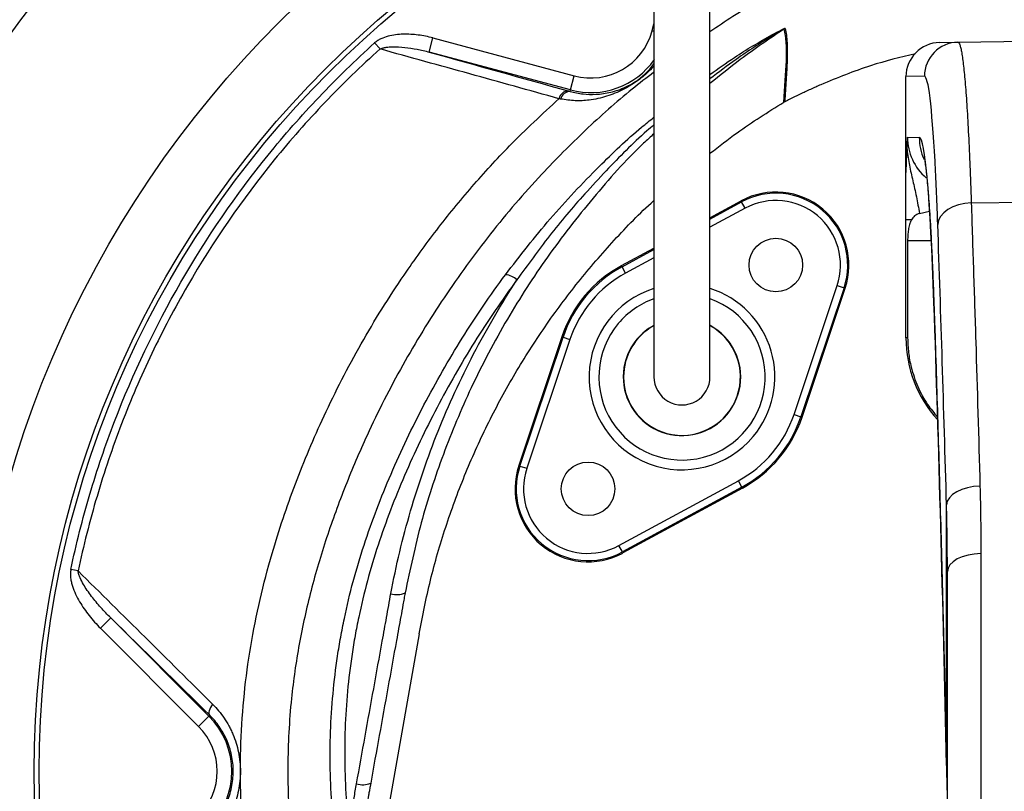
# Model space of a CAD drawing. Header units: millimetres. Extents: x 941 to 1871, y 616 to 2615.
# Tile 24 of 36: x 1120 to 1322, y 2142 to 2301. Entities that reach past the tile are written whole.
import ezdxf

# ---------------------------------------------------------------- set-up
doc = ezdxf.new("R2010")
doc.units = ezdxf.units.MM

msp = doc.modelspace()

# ---------------------------------------------------------------- linework, layer by layer
at = {"color": 8, "linetype": 'Continuous', "lineweight": 25}
for p, q in [((1249.96, 2298.21), (1250.35, 2299.67)), ((1250.36, 2298.1), (1249.96, 2298.21)), ((1261.85, 2259.57), (1268.34, 2263.09)), ((1269.06, 2261.77), (1261.85, 2257.86)), ((1302.44, 2255.13), (1307.29, 2255.13)), ((1243.81, 2249.78), (1250.35, 2253.33)), ((1250.35, 2251.62), (1244.53, 2248.46)), ((1307.85, 2242.34), (1307.84, 2241.97)), ((1310.42, 2147.33), (1310.41, 2147.08))]:
    msp.add_line(p, q, dxfattribs=at)
at = {"color": 7, "linetype": 'Continuous', "lineweight": 25}
for p, q in [((1194.11, 2294.49), (1192.98, 2295.74)), ((1204.2, 2293.85), (1204.97, 2296.75)), ((1204.97, 2296.75), (1233.97, 2288.98)), ((1308.98, 2295.82), (1312.77, 2295.88)), ((1312.77, 2295.88), (1327.1, 2296.13)), ((1233.2, 2286.08), (1204.2, 2293.85)), ((1233.2, 2286.08), (1233.97, 2288.98)), ((1305.9, 2288.88), (1302.1, 2288.82)), ((1302.1, 2269.23), (1302.1, 2288.82)), ((1302.1, 2288.82), (1302.1, 2288.82)), ((1233.12, 2285.79), (1233.2, 2286.08)), ((1302.4, 2276.37), (1304.83, 2276.33)), ((1261.85, 2259.84), (1268.23, 2263.3)), ((1268.34, 2263.09), (1268.23, 2263.3)), ((1269.06, 2261.77), (1268.34, 2263.09)), ((1315.5, 2262.89), (1327.1, 2263.01)), ((1304.86, 2260.68), (1306.93, 2261.17)), ((1303.22, 2259.39), (1302.1, 2259.39)), ((1302.1, 2235.14), (1302.1, 2259.39)), ((1302.44, 2255.13), (1302.44, 2235.14)), ((1243.7, 2249.99), (1250.35, 2253.6)), ((1243.81, 2249.78), (1243.7, 2249.99)), ((1244.53, 2248.46), (1243.81, 2249.78)), ((1279.11, 2219.44), (1287.96, 2245.91)), ((1289.39, 2245.43), (1280.54, 2218.96)), ((1280.76, 2218.89), (1289.61, 2245.36)), ((1287.96, 2245.91), (1289.39, 2245.43)), ((1289.39, 2245.43), (1289.61, 2245.36)), ((1231.44, 2235.38), (1222.59, 2208.91)), ((1222.82, 2208.83), (1231.67, 2235.3)), ((1233.09, 2234.83), (1224.24, 2208.36)), ((1231.67, 2235.3), (1231.44, 2235.38)), ((1231.67, 2235.3), (1233.09, 2234.83)), ((1302.44, 2235.14), (1302.1, 2235.14)), ((1279.11, 2219.44), (1280.54, 2218.96)), ((1280.54, 2218.96), (1280.76, 2218.89)), ((1222.82, 2208.83), (1222.59, 2208.91)), ((1222.82, 2208.83), (1224.24, 2208.36)), ((1243.14, 2192.49), (1267.68, 2205.81)), ((1268.39, 2204.49), (1243.86, 2191.18)), ((1268.5, 2204.28), (1243.97, 2190.97)), ((1268.39, 2204.49), (1267.68, 2205.81)), ((1268.39, 2204.49), (1268.5, 2204.28)), ((1310.42, 2147.33), (1310.42, 2200.87)), ((1243.86, 2191.18), (1243.14, 2192.49)), ((1243.86, 2191.18), (1243.97, 2190.97)), ((1317.48, 2190.84), (1317.48, 2039.9)), ((1132.1, 2187.28), (1130.61, 2187.59)), ((1310.6, 2037.71), (1310.6, 2187.14)), ((1138.8, 2177.64), (1136.68, 2175.52)), ((1138.8, 2177.64), (1158.95, 2157.48)), ((1156.83, 2155.36), (1136.68, 2175.52)), ((1202.1, 2174.34), (1196.08, 2140.2)), ((1158.95, 2157.48), (1156.83, 2155.36)), ((1159.12, 2157.65), (1158.95, 2157.48)), ((1310.42, 2147.33), (1310.47, 2142.26)), ((1192.18, 2143.72), (1192.06, 2143.04))]:
    msp.add_line(p, q, dxfattribs=at)
at = {"color": 7, "linetype": 'Continuous', "lineweight": 25, "flags": 128}
for points in [[(1315.5, 2262.89), (1314.18, 2262.76), (1312.91, 2262.49), (1311.74, 2262.07), (1310.71, 2261.51), (1309.86, 2260.85), (1309.21, 2260.11), (1308.79, 2259.3), (1308.62, 2258.46)], [(1317.29, 2204.71), (1315.97, 2204.61), (1314.71, 2204.36), (1313.54, 2204), (1312.51, 2203.52), (1311.66, 2202.95), (1311.01, 2202.3), (1310.59, 2201.6), (1310.42, 2200.87)], [(1317.48, 2190.84), (1316.13, 2190.76), (1314.84, 2190.54), (1313.65, 2190.2), (1312.61, 2189.74), (1311.76, 2189.18), (1311.12, 2188.54), (1310.73, 2187.86), (1310.6, 2187.14)], [(1159.71, 2159.9), (1159.47, 2159.55), (1159.27, 2159.2), (1159.12, 2158.87), (1159.02, 2158.56), (1158.96, 2158.27), (1158.96, 2158.02), (1159.01, 2157.81), (1159.12, 2157.65)]]:
    msp.add_lwpolyline(points, dxfattribs=at)
at = {"color": 7, "linetype": 'Continuous', "lineweight": 25}
for centre, radius in [((1327.1, 2146.13), 258.01), ((1327.1, 2146.13), 217.51), ((1327.1, 2146.13), 204), ((1327.1, 2146.13), 203), ((1275.38, 2250.11), 5.5), ((1236.82, 2204.15), 5.5)]:
    msp.add_circle(centre, radius, dxfattribs=at)
for centre, radius, start, end in [((1237.35, 2301.59), 13.05, 255, 345), ((1278.69, 2296.05), 3.02, 118.1476, 121.7807), ((1309.1, 2288.82), 7, 91, 180), ((1312.89, 2288.89), 7, 91.0253, 180.0273), ((1232.91, 2283.76), 2.14, 94.2155, 165.6738), ((1233.23, 2283.66), 2.13, 93.1121, 164.8417), ((1275.38, 2250.11), 15, 341.5102, 118.4898), ((1275.38, 2250.11), 14.76, 341.5102, 118.4898), ((1275.38, 2250.11), 13.26, 341.5102, 118.4898), ((1256.1, 2227.13), 26, 118.4898, 161.5102), ((1256.1, 2227.13), 25.76, 118.4898, 161.5102), ((1256.1, 2227.13), 24.26, 118.4898, 161.5102), ((1219.45, 2244.02), 4.13, 47.7813, 84.2489), ((1256.1, 2227.13), 12.06, 140, 61.477), ((1256.1, 2227.13), 12.05, 140, 61.4713), ((1256.1, 2227.13), 12, 180, 61.013), ((1256.1, 2227.13), 12, 119.0223, 180), ((1256.1, 2227.13), 12.06, 118.615, 140), ((1256.1, 2227.13), 12.05, 118.6204, 140), ((1327.1, 2235.14), 25, 180, 222.1583), ((1256.1, 2227.13), 5.75, 180, 0.087), ((1256.1, 2227.13), 24.26, 298.4898, 341.5102), ((1256.1, 2227.13), 25.76, 298.4898, 341.5102), ((1256.1, 2227.13), 26, 298.4898, 341.5102), ((1236.82, 2204.15), 15, 161.5102, 298.4898), ((1236.82, 2204.15), 14.76, 161.5102, 298.4898), ((1236.82, 2204.15), 13.26, 161.5102, 298.4898), ((1197.58, 2186.41), 4, 251.6021, 294.5614), ((1147.6, 2146.13), 16.05, 315, 45), ((1147.6, 2146.13), 13.05, 315, 45), ((1190.51, 2147.57), 4.2, 252.7438, 293.3935)]:
    msp.add_arc(centre, radius, start, end, dxfattribs=at)
at = {"color": 8, "linetype": 'Continuous', "lineweight": 25}
for centre, radius, start, end in [((1237.35, 2301.59), 16.05, 255, 324.6267), ((1315.84, 2276.33), 11.01, 179.9969, 204.253), ((1256.1, 2227.13), 19.07, 107.7115, 320), ((1256.1, 2227.13), 19.07, 320, 72.4222), ((1256.1, 2227.13), 17.07, 140, 70.1162), ((1256.1, 2227.13), 17.07, 109.7567, 140)]:
    msp.add_arc(centre, radius, start, end, dxfattribs=at)
for start_param, end_param in [(5.622364, 6.283927), (5.39699, 5.407109)]:
    msp.add_ellipse((1305.9, 2206.13), major_axis=(0, 82.75), ratio=0.0425, start_param=start_param, end_param=end_param, dxfattribs=at)
at = {"color": 7, "linetype": 'Continuous', "lineweight": 25}
for centre, major_axis, ratio, start_param, end_param in [((1313.44, 2276.37), (11.04, -0.16), 0.996513, 3.155826, 4.018337), ((1304.83, 2185.13), (0, 91.2), 0.0425, 5.390432, 6.282443), ((1305.9, 2206.13), (0, 82.75), 0.0425, 5.407109, 5.622364), ((1285.83, 1820.61), (0, 692.4), 0.0425, 5.293783, 5.39699), ((1290.92, 1921.53), (0, 511.44), 0.0425, 5.169658, 5.390432)]:
    msp.add_ellipse(centre, major_axis=major_axis, ratio=ratio, start_param=start_param, end_param=end_param, dxfattribs=at)
for points, knots in [([(1292.24, 2606.78), (1287.61, 2605.91), (1282.98, 2605), (1273.76, 2603.03), (1269.17, 2601.97), (1255.44, 2598.54), (1246.35, 2595.96), (1228.38, 2590.25), (1219.51, 2587.12), (1202.06, 2580.33), (1193.46, 2576.67), (1168.07, 2564.9), (1151.66, 2556.01), (1127.85, 2541.05), (1120.04, 2535.79), (1104.74, 2524.73), (1097.28, 2518.96), (1075.64, 2501.03), (1062.09, 2488.18), (1043.08, 2467.61), (1036.97, 2460.53), (1025.17, 2445.93), (1019.49, 2438.39), (1008.64, 2422.94), (1003.5, 2415.06), (993.8, 2399.04), (989.24, 2390.89), (976.4, 2365.99), (968.99, 2348.83), (959.67, 2322.13), (956.87, 2313.07), (951.96, 2294.89), (949.84, 2285.74), (944.47, 2258.18), (942.2, 2239.62), (940.83, 2211.48), (940.71, 2202.02), (941.19, 2183.12), (941.78, 2173.71), (943.67, 2155.04), (944.98, 2145.79), (948.21, 2127.37), (950.17, 2118.21), (954.84, 2100.05), (957.53, 2091.02), (963.66, 2073.11), (967.08, 2064.28), (978.3, 2038.37), (987.07, 2021.83), (1002.15, 1998.06), (1007.48, 1990.31), (1016.02, 1978.98), (1018.95, 1975.26), (1024.85, 1967.91), (1027.87, 1964.26), (1037.14, 1953.58), (1043.57, 1946.75), (1056.97, 1933.63), (1063.93, 1927.35), (1071.18, 1921.38)], [0.1948361, 0.1948361, 0.1948361, 0.1948361, 0.2074168, 0.2074168, 0.2199975, 0.2199975, 0.2451588, 0.2451588, 0.2703202, 0.2703202, 0.2954816, 0.2954816, 0.3458043, 0.3458043, 0.3709657, 0.3709657, 0.3961271, 0.3961271, 0.4464498, 0.4464498, 0.4716112, 0.4716112, 0.4967726, 0.4967726, 0.5219339, 0.5219339, 0.5470953, 0.5470953, 0.597418, 0.597418, 0.6225794, 0.6225794, 0.6477408, 0.6477408, 0.6980635, 0.6980635, 0.7232249, 0.7232249, 0.7483863, 0.7483863, 0.7735477, 0.7735477, 0.798709, 0.798709, 0.8238704, 0.8238704, 0.8490318, 0.8490318, 0.8993545, 0.8993545, 0.9245159, 0.9245159, 0.9370966, 0.9370966, 0.9496773, 0.9496773, 0.9748386, 0.9748386, 1, 1, 1, 1]), ([(1292.32, 2606.39), (1287.68, 2605.53), (1283.06, 2604.62), (1273.85, 2602.65), (1269.26, 2601.59), (1255.55, 2598.16), (1246.46, 2595.58), (1228.5, 2589.88), (1219.64, 2586.75), (1202.21, 2579.96), (1193.62, 2576.31), (1168.25, 2564.55), (1151.86, 2555.66), (1128.07, 2540.72), (1120.26, 2535.46), (1104.97, 2524.42), (1097.53, 2518.66), (1075.9, 2500.74), (1062.37, 2487.9), (1043.38, 2467.35), (1037.27, 2460.28), (1025.48, 2445.69), (1019.8, 2438.16), (1008.97, 2422.72), (1003.83, 2414.85), (994.14, 2398.85), (989.58, 2390.7), (976.76, 2365.83), (969.35, 2348.69), (960.05, 2322.01), (957.25, 2312.96), (952.34, 2294.79), (950.22, 2285.66), (944.86, 2258.13), (942.59, 2239.58), (941.22, 2211.47), (941.11, 2202.02), (941.58, 2183.14), (942.17, 2173.74), (944.06, 2155.09), (945.37, 2145.85), (948.59, 2127.44), (950.55, 2118.3), (955.21, 2100.15), (957.9, 2091.14), (964.03, 2073.25), (967.45, 2064.43), (978.65, 2038.55), (987.41, 2022.02), (1002.47, 1998.28), (1007.8, 1990.54), (1016.33, 1979.22), (1019.26, 1975.5), (1025.16, 1968.16), (1028.17, 1964.51), (1037.43, 1953.85), (1043.86, 1947.02), (1057.24, 1933.91), (1064.19, 1927.65), (1071.43, 1921.68)], [0.1948361, 0.1948361, 0.1948361, 0.1948361, 0.2074168, 0.2074168, 0.2199975, 0.2199975, 0.2451588, 0.2451588, 0.2703202, 0.2703202, 0.2954816, 0.2954816, 0.3458043, 0.3458043, 0.3709657, 0.3709657, 0.3961271, 0.3961271, 0.4464498, 0.4464498, 0.4716112, 0.4716112, 0.4967726, 0.4967726, 0.5219339, 0.5219339, 0.5470953, 0.5470953, 0.597418, 0.597418, 0.6225794, 0.6225794, 0.6477408, 0.6477408, 0.6980635, 0.6980635, 0.7232249, 0.7232249, 0.7483863, 0.7483863, 0.7735477, 0.7735477, 0.798709, 0.798709, 0.8238704, 0.8238704, 0.8490318, 0.8490318, 0.8993545, 0.8993545, 0.9245159, 0.9245159, 0.9370966, 0.9370966, 0.9496773, 0.9496773, 0.9748386, 0.9748386, 1, 1, 1, 1]), ([(1231.48, 1852.46), (1226.03, 1853.87), (1220.57, 1855.26), (1209.65, 1858), (1204.19, 1859.35), (1193.29, 1862.16), (1187.85, 1863.6), (1177.03, 1866.67), (1171.65, 1868.3), (1160.96, 1871.8), (1155.66, 1873.67), (1145.14, 1877.7), (1139.92, 1879.86), (1133.47, 1882.79), (1132.19, 1883.39), (1129.64, 1884.61), (1128.37, 1885.23), (1124.58, 1887.12), (1122.09, 1888.43), (1114.68, 1892.44), (1109.84, 1895.27), (1100.35, 1901.17), (1095.69, 1904.26), (1086.56, 1910.68), (1082.09, 1914.03), (1073.32, 1920.96), (1069.02, 1924.55), (1062.69, 1930.12), (1060.6, 1932), (1057.5, 1934.87), (1056.47, 1935.84), (1054.42, 1937.78), (1053.4, 1938.76), (1048.34, 1943.69), (1044.41, 1947.71), (1036.79, 1955.94), (1033.09, 1960.14), (1025.89, 1968.68), (1022.38, 1973.02), (1015.52, 1981.81), (1012.17, 1986.26), (1007.3, 1993.06), (1005.7, 1995.35), (1002.57, 1999.96), (1001.03, 2002.29), (996.49, 2009.33), (993.58, 2014.1), (987.96, 2023.81), (985.26, 2028.74), (981.36, 2036.26), (980.09, 2038.78), (977.62, 2043.85), (976.41, 2046.39), (970.54, 2059.16), (966.36, 2069.52), (958.99, 2090.53), (955.8, 2101.19), (950.45, 2122.8), (948.27, 2133.75), (946.12, 2147.61), (945.72, 2150.4), (944.98, 2155.97), (944.64, 2158.78), (943.72, 2167.19), (943.23, 2172.8), (942.17, 2189.58), (941.97, 2200.73), (942.54, 2222.97), (943.3, 2234.06), (945.78, 2256.17), (947.5, 2267.19), (950.79, 2283.68), (952.01, 2289.16), (954.02, 2297.38), (954.72, 2300.11), (956.18, 2305.55), (956.94, 2308.25), (960.85, 2321.71), (964.43, 2332.27), (972.43, 2353.02), (976.86, 2363.2), (986.56, 2383.19), (991.83, 2393), (1000.35, 2407.42), (1003.3, 2412.18), (1007.87, 2419.26), (1009.43, 2421.6), (1012.58, 2426.27), (1014.19, 2428.59), (1022.3, 2440.07), (1029.12, 2448.93), (1043.38, 2466.04), (1050.83, 2474.29), (1066.35, 2490.16), (1074.43, 2497.78), (1091.2, 2512.43), (1099.89, 2519.45), (1111.15, 2527.84), (1113.42, 2529.49), (1118.01, 2532.77), (1120.31, 2534.38), (1127.27, 2539.15), (1131.96, 2542.23), (1146.17, 2551.19), (1155.84, 2556.78), (1175.57, 2567.19), (1185.63, 2572.02), (1201, 2578.7), (1206.17, 2580.84), (1216.59, 2584.95), (1221.85, 2586.91), (1229.82, 2589.7), (1232.49, 2590.61), (1237.84, 2592.36), (1240.52, 2593.2), (1245.91, 2594.83), (1248.61, 2595.61), (1254.02, 2597.11), (1256.74, 2597.83), (1270.36, 2601.28), (1281.36, 2603.63), (1292.36, 2605.98)], [0, 0, 0, 0, 0.015625, 0.015625, 0.03125, 0.03125, 0.046875, 0.046875, 0.0625, 0.0625, 0.078125, 0.078125, 0.09375, 0.09375, 0.097656, 0.097656, 0.101562, 0.101562, 0.109375, 0.109375, 0.125, 0.125, 0.140625, 0.140625, 0.15625, 0.15625, 0.171875, 0.171875, 0.179687, 0.179687, 0.183594, 0.183594, 0.1875, 0.1875, 0.203125, 0.203125, 0.21875, 0.21875, 0.234375, 0.234375, 0.25, 0.25, 0.257812, 0.257812, 0.265625, 0.265625, 0.28125, 0.28125, 0.296875, 0.296875, 0.304687, 0.304687, 0.3125, 0.3125, 0.34375, 0.34375, 0.375, 0.375, 0.40625, 0.40625, 0.414062, 0.414062, 0.421875, 0.421875, 0.4375, 0.4375, 0.46875, 0.46875, 0.5, 0.5, 0.53125, 0.53125, 0.546875, 0.546875, 0.554687, 0.554687, 0.5625, 0.5625, 0.59375, 0.59375, 0.625, 0.625, 0.65625, 0.65625, 0.671875, 0.671875, 0.679687, 0.679687, 0.6875, 0.6875, 0.71875, 0.71875, 0.75, 0.75, 0.78125, 0.78125, 0.8125, 0.8125, 0.820312, 0.820312, 0.828125, 0.828125, 0.84375, 0.84375, 0.875, 0.875, 0.90625, 0.90625, 0.921875, 0.921875, 0.9375, 0.9375, 0.945312, 0.945312, 0.953125, 0.953125, 0.960937, 0.960937, 0.96875, 0.96875, 1, 1, 1, 1]), ([(1797.98, 1836.85), (1798.67, 1838.19), (1818.33, 1876.41), (1839.04, 1932.64), (1858.04, 2025.22), (1864.26, 2114.37), (1854.5, 2206.64), (1828.02, 2290.34), (1790.99, 2368.09), (1740.92, 2437.8), (1679.38, 2495.96), (1612.39, 2543.48), (1538.16, 2578.12), (1460.8, 2597.81), (1383.41, 2606.44), (1326.98, 2602.17), (1293.5, 2595.89)], [0.1785026, 0.1785026, 0.1785026, 0.1785026, 0.1803272, 0.2307269, 0.2608889, 0.2904897, 0.3362446, 0.3649193, 0.3939071, 0.4395348, 0.4676857, 0.4959289, 0.5403127, 0.5677555, 0.5952812, 0.6384183, 0.6384183, 0.6384183, 0.6384183]), ([(1292.95, 2603.24), (1282.03, 2600.91), (1271.11, 2598.58), (1257.59, 2595.15), (1254.89, 2594.44), (1249.52, 2592.96), (1246.84, 2592.18), (1241.49, 2590.57), (1238.83, 2589.73), (1233.52, 2588), (1230.87, 2587.1), (1222.96, 2584.33), (1217.74, 2582.39), (1207.39, 2578.32), (1202.26, 2576.2), (1187, 2569.56), (1177.01, 2564.78), (1157.43, 2554.46), (1147.83, 2548.91), (1133.72, 2540.04), (1129.06, 2536.98), (1122.15, 2532.25), (1119.86, 2530.65), (1115.31, 2527.4), (1113.05, 2525.76), (1101.87, 2517.44), (1093.24, 2510.48), (1076.58, 2495.96), (1068.56, 2488.4), (1053.14, 2472.66), (1045.74, 2464.48), (1031.57, 2447.52), (1024.79, 2438.73), (1016.73, 2427.34), (1015.14, 2425.04), (1012, 2420.41), (1010.45, 2418.08), (1005.9, 2411.07), (1002.97, 2406.35), (994.5, 2392.03), (989.26, 2382.31), (979.61, 2362.48), (975.2, 2352.38), (967.23, 2331.8), (963.67, 2321.32), (958.99, 2305.3), (957.53, 2299.91), (954.85, 2289.03), (953.64, 2283.59), (950.35, 2267.23), (948.63, 2256.29), (946.14, 2234.34), (945.36, 2223.34), (944.77, 2201.27), (944.95, 2190.2), (945.98, 2173.54), (946.46, 2167.98), (947.36, 2159.63), (947.7, 2156.85), (948.42, 2151.31), (948.82, 2148.55), (950.93, 2134.78), (953.07, 2123.91), (958.35, 2102.45), (961.5, 2091.87), (968.8, 2071), (972.93, 2060.71), (978.73, 2048.04), (979.92, 2045.51), (982.37, 2040.48), (983.63, 2037.97), (987.49, 2030.51), (990.17, 2025.61), (995.73, 2015.96), (998.62, 2011.22), (1004.61, 2001.89), (1007.71, 1997.31), (1014.14, 1988.3), (1017.46, 1983.88), (1024.26, 1975.14), (1027.74, 1970.84), (1034.88, 1962.35), (1038.54, 1958.18), (1046.1, 1950.01), (1049.99, 1946), (1055, 1941.11), (1056.01, 1940.13), (1058.04, 1938.2), (1059.06, 1937.24), (1062.14, 1934.39), (1064.21, 1932.51), (1070.48, 1926.98), (1074.75, 1923.41), (1083.45, 1916.51), (1087.88, 1913.19), (1096.93, 1906.8), (1101.55, 1903.73), (1110.96, 1897.85), (1115.76, 1895.05), (1123.11, 1891.05), (1125.58, 1889.76), (1130.59, 1887.25), (1133.12, 1886.03), (1138.24, 1883.69), (1140.82, 1882.57), (1146.01, 1880.4), (1148.63, 1879.36), (1156.5, 1876.34), (1161.8, 1874.47), (1172.47, 1870.98), (1177.84, 1869.35), (1188.64, 1866.29), (1194.06, 1864.85), (1204.94, 1862.05), (1210.4, 1860.7), (1221.29, 1857.96), (1226.74, 1856.58), (1232.18, 1855.17)], [0, 0, 0, 0, 0.03125, 0.03125, 0.039063, 0.039063, 0.046875, 0.046875, 0.054688, 0.054688, 0.0625, 0.0625, 0.078125, 0.078125, 0.09375, 0.09375, 0.125, 0.125, 0.15625, 0.15625, 0.171875, 0.171875, 0.179688, 0.179688, 0.1875, 0.1875, 0.21875, 0.21875, 0.25, 0.25, 0.28125, 0.28125, 0.3125, 0.3125, 0.320313, 0.320313, 0.328125, 0.328125, 0.34375, 0.34375, 0.375, 0.375, 0.40625, 0.40625, 0.4375, 0.4375, 0.453125, 0.453125, 0.46875, 0.46875, 0.5, 0.5, 0.53125, 0.53125, 0.5625, 0.5625, 0.578125, 0.578125, 0.585938, 0.585938, 0.59375, 0.59375, 0.625, 0.625, 0.65625, 0.65625, 0.6875, 0.6875, 0.695313, 0.695313, 0.703125, 0.703125, 0.71875, 0.71875, 0.734375, 0.734375, 0.75, 0.75, 0.765625, 0.765625, 0.78125, 0.78125, 0.796875, 0.796875, 0.8125, 0.8125, 0.816406, 0.816406, 0.820313, 0.820313, 0.828125, 0.828125, 0.84375, 0.84375, 0.859375, 0.859375, 0.875, 0.875, 0.890625, 0.890625, 0.898438, 0.898438, 0.90625, 0.90625, 0.914063, 0.914063, 0.921875, 0.921875, 0.9375, 0.9375, 0.953125, 0.953125, 0.96875, 0.96875, 0.984375, 0.984375, 1, 1, 1, 1]), ([(1293.5, 2595.89), (1279.87, 2592.97), (1252.53, 2587.11), (1213.34, 2573.54), (1178.35, 2557.87), (1147.51, 2540.7), (1120.53, 2522.92), (1093.13, 2501.67), (1065.94, 2476.61), (1039.9, 2447.56), (1018.44, 2418.51), (1001.02, 2390.16), (987.08, 2363.04), (974.45, 2332.9), (963.89, 2299.84), (956.15, 2264.12), (952.15, 2230.53), (951.15, 2199.42), (952.4, 2170.94), (956.18, 2140.85), (962.8, 2109.22), (973.01, 2076.94), (985.29, 2048.08), (998.87, 2022.56), (1013.03, 2000.14), (1030.08, 1977.52), (1048.99, 1955.35), (1071.38, 1933.76), (1094.05, 1915.79), (1116.59, 1901.24), (1138.34, 1889.78), (1155.52, 1883.04), (1164.67, 1879.89), (1166.22, 1879.37)], [0, 0, 0, 0, 0.0332883, 0.0667428, 0.1003123, 0.1267401, 0.1531891, 0.1796486, 0.2118915, 0.244265, 0.2767296, 0.3022863, 0.3278764, 0.3535065, 0.3845817, 0.4158281, 0.4471739, 0.4718362, 0.496503, 0.5211671, 0.5506714, 0.5803668, 0.610294, 0.6340015, 0.6579015, 0.6820217, 0.7107122, 0.7395486, 0.7683657, 0.790948, 0.8134874, 0.8360529, 0.8406638, 0.8406638, 0.8406638, 0.8406638]), ([(1010.13, 2175.62), (1010.17, 2175.7), (1010.26, 2175.85), (1010.44, 2176.17), (1010.75, 2176.73), (1011.38, 2177.84), (1012.63, 2180.07), (1015.14, 2184.53), (1020.15, 2193.43), (1027.29, 2206.12), (1035.87, 2221.38), (1043.76, 2235.37), (1050.97, 2248.17), (1057.52, 2259.76), (1062.91, 2269.24), (1067.1, 2276.6), (1070.05, 2281.78), (1073.01, 2286.98), (1075.99, 2292.21), (1079.85, 2299), (1084.64, 2307.39), (1090.41, 2317.45), (1097.16, 2329.18), (1104.94, 2342.63), (1111.88, 2354.59), (1117.1, 2363.53), (1120.53, 2369.38), (1123.97, 2375.25), (1127.43, 2381.15), (1130.92, 2387.07), (1134.43, 2393.03), (1137.97, 2399.02), (1141.54, 2405.07), (1145.15, 2411.17), (1147.57, 2415.25), (1148.78, 2417.3)], [0, 0, 0, 0, 0.000981, 0.001963, 0.003926, 0.007852, 0.015705, 0.031409, 0.062815, 0.125608, 0.187902, 0.251052, 0.29813, 0.34575, 0.394035, 0.415296, 0.436634, 0.458064, 0.479607, 0.501283, 0.541923, 0.583425, 0.625917, 0.687537, 0.750565, 0.774849, 0.799223, 0.823707, 0.848319, 0.873082, 0.898016, 0.923148, 0.948506, 0.974116, 1, 1, 1, 1]), ([(1250.35, 2305.44), (1250.35, 2302.82), (1250.35, 2297.92), (1250.35, 2291.13), (1250.35, 2285.43), (1250.35, 2280.78), (1250.35, 2276.89), (1250.35, 2273.41), (1250.35, 2267.97), (1250.35, 2260.7), (1250.35, 2254.2), (1250.35, 2250.09), (1250.35, 2248.03), (1250.35, 2246.17), (1250.35, 2244.5), (1250.35, 2243.01), (1250.35, 2241.62), (1250.35, 2240.16), (1250.35, 2238.42), (1250.35, 2236.43), (1250.35, 2234.36), (1250.35, 2232.41), (1250.35, 2230.69), (1250.35, 2229.26), (1250.35, 2228.1), (1250.35, 2227.47), (1250.35, 2227.13)], [0, 0, 0, 0, 0.062475, 0.116763, 0.162869, 0.200798, 0.230969, 0.259524, 0.288504, 0.370176, 0.452627, 0.476037, 0.49843, 0.519487, 0.539198, 0.557563, 0.574582, 0.593456, 0.617571, 0.651546, 0.69241, 0.74023, 0.795001, 0.856556, 0.924862, 1, 1, 1, 1]), ([(1261.85, 2227.13), (1261.85, 2227.41), (1261.85, 2227.93), (1261.85, 2228.83), (1261.85, 2229.86), (1261.85, 2231.05), (1261.85, 2232.36), (1261.85, 2233.73), (1261.85, 2235.09), (1261.85, 2236.54), (1261.85, 2238.23), (1261.85, 2240.38), (1261.85, 2242.94), (1261.85, 2245.93), (1261.85, 2249.73), (1261.85, 2254.34), (1261.85, 2259.69), (1261.85, 2265.08), (1261.85, 2269.8), (1261.85, 2274.13), (1261.85, 2278.46), (1261.85, 2283.78), (1261.85, 2290.1), (1261.85, 2297.43), (1261.85, 2302.67), (1261.85, 2305.44)], [0, 0, 0, 0, 0.062133, 0.118852, 0.17019, 0.216187, 0.256775, 0.291881, 0.321501, 0.345659, 0.375853, 0.40732, 0.441502, 0.478325, 0.515922, 0.568505, 0.620521, 0.669451, 0.715185, 0.743961, 0.78022, 0.823948, 0.875147, 0.933829, 1, 1, 1, 1]), ([(1204.97, 2296.75), (1203.97, 2297.02), (1202.95, 2297.22), (1200.91, 2297.49), (1199.88, 2297.55), (1198.32, 2297.51), (1197.8, 2297.47), (1196.77, 2297.34), (1196.26, 2297.25), (1195.25, 2296.98), (1194.76, 2296.81), (1194.06, 2296.48), (1193.83, 2296.35), (1193.39, 2296.07), (1193.18, 2295.91), (1192.98, 2295.74)], [0, 0, 0, 0, 0.25, 0.25, 0.5, 0.5, 0.625, 0.625, 0.75, 0.75, 0.875, 0.875, 0.9375, 0.9375, 1, 1, 1, 1]), ([(1277, 2283.55), (1277.15, 2286.6), (1277.43, 2289.5), (1277.58, 2293.35), (1277.59, 2294.55), (1277.45, 2296.74), (1277.32, 2297.74), (1277.1, 2298.62)], [0, 0, 0, 0, 0.5, 0.5, 0.75, 0.75, 1, 1, 1, 1]), ([(1277.26, 2298.72), (1277.48, 2297.83), (1277.62, 2296.84), (1277.75, 2294.64), (1277.74, 2293.44), (1277.65, 2290.88), (1277.56, 2289.52), (1277.37, 2286.67), (1277.27, 2285.18), (1277.21, 2283.66)], [0, 0, 0, 0, 0.25, 0.25, 0.5, 0.5, 0.75, 0.75, 1, 1, 1, 1]), ([(1130.61, 2187.59), (1131.16, 2190.19), (1131.76, 2192.79), (1133.06, 2197.93), (1133.76, 2200.49), (1136.01, 2208.09), (1137.7, 2213.09), (1143.35, 2227.84), (1147.88, 2237.36), (1158.5, 2255.79), (1164.48, 2264.49), (1174.43, 2276.79), (1177.92, 2280.77), (1183.39, 2286.54), (1185.26, 2288.43), (1189.06, 2292.14), (1191, 2293.96), (1192.98, 2295.74)], [0, 0, 0, 0, 0.0625, 0.0625, 0.125, 0.125, 0.25, 0.25, 0.5, 0.5, 0.75, 0.75, 0.875, 0.875, 0.9375, 0.9375, 1, 1, 1, 1]), ([(1194.11, 2294.49), (1194.3, 2294.58), (1194.51, 2294.65), (1194.92, 2294.77), (1195.13, 2294.81), (1195.77, 2294.91), (1196.2, 2294.94), (1197.48, 2294.98), (1198.33, 2294.92), (1200.03, 2294.74), (1200.87, 2294.6), (1202.54, 2294.27), (1203.37, 2294.08), (1204.2, 2293.85)], [0, 0, 0, 0, 0.0625, 0.0625, 0.125, 0.125, 0.25, 0.25, 0.5, 0.5, 0.75, 0.75, 1, 1, 1, 1]), ([(1312.77, 2295.88), (1312.9, 2295.89), (1313.03, 2295.7), (1313.23, 2295.15), (1313.29, 2294.92), (1313.42, 2294.37), (1313.48, 2294.05), (1313.67, 2292.95), (1313.8, 2292.05), (1314.04, 2289.9), (1314.16, 2288.65), (1314.34, 2286.51), (1314.4, 2285.75), (1314.51, 2284.16), (1314.57, 2283.33), (1314.73, 2280.72), (1314.84, 2278.83), (1315.04, 2274.77), (1315.14, 2272.6), (1315.28, 2269.11), (1315.32, 2267.91), (1315.41, 2265.44), (1315.46, 2264.18), (1315.5, 2262.89)], [0, 0, 0, 0, 0.125, 0.125, 0.1875, 0.1875, 0.25, 0.25, 0.375, 0.375, 0.5, 0.5, 0.5625, 0.5625, 0.625, 0.625, 0.75, 0.75, 0.875, 0.875, 0.9375, 0.9375, 1, 1, 1, 1]), ([(1194.11, 2294.49), (1192.14, 2292.73), (1190.21, 2290.93), (1186.43, 2287.27), (1184.57, 2285.4), (1179.14, 2279.69), (1175.68, 2275.76), (1165.79, 2263.59), (1159.84, 2254.98), (1151.93, 2241.3), (1149.48, 2236.65), (1144.97, 2227.2), (1142.9, 2222.39), (1139.15, 2212.62), (1137.47, 2207.65), (1135.23, 2200.08), (1134.53, 2197.53), (1133.24, 2192.42), (1132.64, 2189.86), (1132.1, 2187.28)], [0, 0, 0, 0, 0.0625, 0.0625, 0.125, 0.125, 0.25, 0.25, 0.5, 0.5, 0.625, 0.625, 0.75, 0.75, 0.875, 0.875, 0.9375, 0.9375, 1, 1, 1, 1]), ([(1230.84, 2284.28), (1224.74, 2285.98), (1218.63, 2287.68), (1206.38, 2291.08), (1200.25, 2292.78), (1194.11, 2294.49)], [0, 0, 0, 0, 0.5, 0.5, 1, 1, 1, 1]), ([(1304.06, 2293.51), (1300.96, 2292.77), (1294.32, 2291.17), (1288, 2288.55), (1284.63, 2287.16)], [0, 0, 0, 0, 0.466373, 1, 1, 1, 1]), ([(1233.12, 2285.79), (1234.01, 2285.58), (1235.82, 2285.17), (1238.62, 2285.12), (1241.52, 2285.53), (1244.08, 2286.4), (1246.06, 2287.45), (1247.42, 2288.4), (1248.53, 2289.33), (1249.55, 2290.34), (1250.08, 2291.05), (1250.35, 2291.41)], [0, 0, 0, 0, 0.141494, 0.285993, 0.464465, 0.646478, 0.75046, 0.802465, 0.854123, 0.925416, 1, 1, 1, 1]), ([(1284.63, 2287.16), (1284.27, 2287), (1283.56, 2286.68), (1282.49, 2286.2), (1281.43, 2285.7), (1280.37, 2285.21), (1279.31, 2284.7), (1278.26, 2284.18), (1277.56, 2283.84), (1277.21, 2283.66)], [0, 0, 0, 0, 0.142874, 0.285731, 0.428578, 0.571422, 0.714269, 0.857126, 1, 1, 1, 1]), ([(1261.85, 2273.06), (1263.69, 2274.49), (1268.53, 2278.28), (1273.76, 2281.53), (1277, 2283.55)], [0, 0, 0, 0, 0.379124, 1, 1, 1, 1]), ([(1302.31, 2273.85), (1302.33, 2274.28), (1302.34, 2274.7), (1302.37, 2275.33), (1302.37, 2275.54), (1302.39, 2275.96), (1302.4, 2276.17), (1302.4, 2276.37)], [0, 0, 0, 0, 0.5, 0.5, 0.75, 0.75, 1, 1, 1, 1]), ([(1302.1, 2269.23), (1302.1, 2269.19), (1302.1, 2269.15), (1302.1, 2269.11), (1302.1, 2269.1), (1302.11, 2269.09), (1302.11, 2269.09), (1302.11, 2269.11), (1302.11, 2269.12), (1302.11, 2269.16), (1302.11, 2269.18), (1302.12, 2269.28), (1302.12, 2269.37), (1302.14, 2269.66), (1302.15, 2269.87), (1302.18, 2270.48), (1302.19, 2270.89), (1302.23, 2271.71), (1302.25, 2272.12), (1302.28, 2272.96), (1302.3, 2273.39), (1302.31, 2273.85)], [0, 0, 0, 0, 0.015625, 0.015625, 0.023438, 0.023438, 0.03125, 0.03125, 0.046875, 0.046875, 0.0625, 0.0625, 0.125, 0.125, 0.25, 0.25, 0.5, 0.5, 0.75, 0.75, 1, 1, 1, 1]), ([(1302.31, 2273.85), (1302.37, 2273.29), (1302.44, 2272.74), (1302.61, 2271.66), (1302.71, 2271.13), (1303.02, 2269.54), (1303.26, 2268.49), (1303.75, 2266.36), (1304, 2265.28), (1304.35, 2263.59), (1304.46, 2263.02), (1304.67, 2261.86), (1304.76, 2261.28), (1304.86, 2260.68)], [0, 0, 0, 0, 0.125, 0.125, 0.25, 0.25, 0.5, 0.5, 0.75, 0.75, 0.875, 0.875, 1, 1, 1, 1]), ([(1305.8, 2272.35), (1305.8, 2272.35), (1305.8, 2272.36), (1305.85, 2272.11), (1305.95, 2271.58), (1306.07, 2270.72), (1306.23, 2269.53), (1306.39, 2267.97), (1306.57, 2266.07), (1306.75, 2263.84), (1306.93, 2261.29), (1307.11, 2258.44), (1307.28, 2255.31), (1307.45, 2251.92), (1307.61, 2248.27), (1307.74, 2244.93), (1307.81, 2242.77), (1307.84, 2241.96)], [0, 0, 0, 0, 0.022146, 0.068923, 0.123001, 0.183982, 0.250795, 0.32207, 0.396524, 0.473151, 0.551247, 0.630338, 0.710115, 0.790374, 0.870977, 0.951831, 1, 1, 1, 1]), ([(1302.1, 2259.39), (1302.1, 2260.28), (1302.1, 2261.15), (1302.1, 2262.87), (1302.1, 2263.72), (1302.1, 2264.97), (1302.1, 2265.38), (1302.1, 2266.18), (1302.1, 2266.58), (1302.1, 2267.75), (1302.1, 2268.5), (1302.1, 2269.23)], [0, 0, 0, 0, 0.25, 0.25, 0.5, 0.5, 0.625, 0.625, 0.75, 0.75, 1, 1, 1, 1]), ([(1202.1, 2174.34), (1202.83, 2178.04), (1204.29, 2185.43), (1207.46, 2196.29), (1211.35, 2206.93), (1216, 2217.28), (1221.38, 2227.3), (1227.47, 2236.91), (1234.21, 2246.11), (1241.67, 2254.74), (1247.08, 2260.48), (1250.15, 2263.17), (1250.35, 2263.35)], [0, 0, 0, 0, 0.109805, 0.219322, 0.329103, 0.439456, 0.549531, 0.659887, 0.770703, 0.881226, 0.992022, 1, 1, 1, 1]), ([(1315.5, 2262.89), (1315.66, 2258.22), (1315.81, 2253.51), (1316.12, 2244), (1316.28, 2239.19), (1316.73, 2224.65), (1317.01, 2214.77), (1317.29, 2204.71)], [0, 0, 0, 0, 0.25, 0.25, 0.5, 0.5, 1, 1, 1, 1]), ([(1304.86, 2260.68), (1304.67, 2260.66), (1304.49, 2260.6), (1304.16, 2260.43), (1304.01, 2260.33), (1303.74, 2260.1), (1303.62, 2259.96), (1303.41, 2259.69), (1303.31, 2259.54), (1303.22, 2259.39)], [0, 0, 0, 0, 0.25, 0.25, 0.5, 0.5, 0.75, 0.75, 1, 1, 1, 1]), ([(1303.22, 2259.39), (1303.04, 2259.09), (1302.91, 2258.76), (1302.71, 2258.08), (1302.64, 2257.72), (1302.53, 2257), (1302.5, 2256.63), (1302.45, 2255.89), (1302.44, 2255.51), (1302.44, 2255.13)], [0, 0, 0, 0, 0.25, 0.25, 0.5, 0.5, 0.75, 0.75, 1, 1, 1, 1]), ([(1185.01, 2130.9), (1184.35, 2136.1), (1183.97, 2141.29), (1183.78, 2151.67), (1183.96, 2156.86), (1184.68, 2164.63), (1184.99, 2167.22), (1185.57, 2171.1), (1185.79, 2172.39), (1186.25, 2174.97), (1186.5, 2176.26), (1187.84, 2182.65), (1189.2, 2187.67), (1192.42, 2197.54), (1194.29, 2202.4), (1197.39, 2209.58), (1198.47, 2211.96), (1200.72, 2216.69), (1201.89, 2219.05), (1204.33, 2223.7), (1205.6, 2226.01), (1208.22, 2230.58), (1209.57, 2232.84), (1213.75, 2239.53), (1216.72, 2243.88), (1219.86, 2248.13)], [0, 0, 0, 0, 0.125, 0.125, 0.25, 0.25, 0.3125, 0.3125, 0.34375, 0.34375, 0.375, 0.375, 0.5, 0.5, 0.625, 0.625, 0.6875, 0.6875, 0.75, 0.75, 0.8125, 0.8125, 0.875, 0.875, 1, 1, 1, 1]), ([(1222.22, 2247.08), (1219.13, 2242.91), (1216.23, 2238.63), (1210.75, 2229.88), (1208.19, 2225.4), (1204.6, 2218.54), (1203.44, 2216.23), (1201.23, 2211.59), (1200.17, 2209.25), (1197.12, 2202.2), (1195.28, 2197.43), (1192.11, 2187.73), (1190.77, 2182.8), (1189.45, 2176.53), (1189.2, 2175.27), (1188.75, 2172.73), (1188.54, 2171.46), (1187.96, 2167.65), (1187.66, 2165.11), (1186.95, 2157.48), (1186.77, 2152.39), (1186.96, 2142.2), (1187.33, 2137.1), (1187.98, 2131.99)], [0, 0, 0, 0, 0.125, 0.125, 0.25, 0.25, 0.3125, 0.3125, 0.375, 0.375, 0.5, 0.5, 0.625, 0.625, 0.65625, 0.65625, 0.6875, 0.6875, 0.75, 0.75, 0.875, 0.875, 1, 1, 1, 1]), ([(1196.32, 2182.62), (1197.39, 2188.38), (1198.75, 2194.04), (1201.99, 2205.16), (1203.88, 2210.63), (1208.2, 2221.39), (1210.62, 2226.67), (1214.67, 2234.45), (1216.09, 2237.02), (1219.07, 2242.12), (1220.61, 2244.62), (1222.22, 2247.08)], [0, 0, 0, 0, 0.25, 0.25, 0.5, 0.5, 0.75, 0.75, 0.875, 0.875, 1, 1, 1, 1]), ([(1307.84, 2241.96), (1307.9, 2240.23), (1308.07, 2235.19), (1308.35, 2226.7), (1308.66, 2216.44), (1308.97, 2205.99), (1309.26, 2195.37), (1309.55, 2184.58), (1309.82, 2173.63), (1310.08, 2162.52), (1310.28, 2153.65), (1310.38, 2148.48), (1310.41, 2147.1)], [0, 0, 0, 0, 0.059226, 0.17168, 0.284143, 0.396613, 0.509089, 0.62157, 0.734056, 0.846546, 0.95904, 1, 1, 1, 1]), ([(1302.44, 2235.14), (1302.48, 2234.13), (1302.55, 2232.11), (1303.19, 2228.74), (1304.43, 2225.14), (1306.25, 2221.65), (1307.87, 2219.72), (1308.59, 2218.86)], [0, 0, 0, 0, 0.1703543, 0.3407085, 0.5762345, 0.8117593, 1, 1, 1, 1]), ([(1130.61, 2187.59), (1130.55, 2187.3), (1130.52, 2187.01), (1130.51, 2186.42), (1130.53, 2186.13), (1130.6, 2185.54), (1130.65, 2185.25), (1130.78, 2184.69), (1130.86, 2184.41), (1131.13, 2183.58), (1131.34, 2183.04), (1131.83, 2181.98), (1132.11, 2181.46), (1132.99, 2179.96), (1133.65, 2179.01), (1135.08, 2177.2), (1135.85, 2176.34), (1136.68, 2175.52)], [0, 0, 0, 0, 0.0625, 0.0625, 0.125, 0.125, 0.1875, 0.1875, 0.25, 0.25, 0.375, 0.375, 0.5, 0.5, 0.75, 0.75, 1, 1, 1, 1]), ([(1132.1, 2187.28), (1136.67, 2182.75), (1141.26, 2178.21), (1150.46, 2169.09), (1155.07, 2164.51), (1159.71, 2159.9)], [0, 0, 0, 0, 0.5, 0.5, 1, 1, 1, 1]), ([(1138.8, 2177.64), (1138.1, 2178.33), (1137.41, 2179.05), (1136.1, 2180.52), (1135.47, 2181.28), (1134.26, 2182.85), (1133.69, 2183.67), (1132.94, 2184.95), (1132.71, 2185.38), (1132.41, 2186.07), (1132.32, 2186.3), (1132.18, 2186.78), (1132.12, 2187.03), (1132.1, 2187.28)], [0, 0, 0, 0, 0.25, 0.25, 0.5, 0.5, 0.75, 0.75, 0.875, 0.875, 0.9375, 0.9375, 1, 1, 1, 1]), ([(1189.27, 2143.56), (1190.44, 2150.07), (1191.61, 2156.58), (1193.38, 2166.35), (1193.96, 2169.6), (1194.85, 2174.48), (1195.29, 2176.93), (1195.73, 2179.37), (1196.02, 2180.99), (1196.17, 2181.81), (1196.32, 2182.62)], [0, 0, 0, 0, 0.5, 0.5, 0.75, 0.75, 0.875, 0.9375, 0.9375, 1, 1, 1, 1]), ([(1199.24, 2182.78), (1199.17, 2182.37), (1199.09, 2181.97), (1198.95, 2181.15), (1198.73, 2179.93), (1198.21, 2177.08), (1197.77, 2174.64), (1196.88, 2169.76), (1196.3, 2166.51), (1194.53, 2156.74), (1193.35, 2150.23), (1192.18, 2143.72)], [0, 0, 0, 0, 0.03125, 0.03125, 0.0625, 0.125, 0.25, 0.25, 0.5, 0.5, 1, 1, 1, 1]), ([(1159.71, 2159.9), (1160.14, 2159.47), (1160.56, 2159.02), (1161.34, 2158.07), (1161.71, 2157.58), (1162.41, 2156.56), (1162.74, 2156.02), (1163.19, 2155.19), (1163.34, 2154.91), (1163.61, 2154.34), (1163.75, 2154.04), (1164.38, 2152.56), (1164.76, 2151.33), (1165.16, 2149.4), (1165.26, 2148.74), (1165.39, 2147.42), (1165.45, 2146.11), (1165.39, 2144.8), (1165.25, 2143.48), (1165.15, 2142.82), (1164.75, 2140.9), (1164.36, 2139.67), (1163.74, 2138.21), (1163.61, 2137.92), (1163.33, 2137.34), (1163.18, 2137.06), (1162.73, 2136.22), (1162.4, 2135.69), (1161.35, 2134.16), (1160.57, 2133.23), (1159.71, 2132.37)], [0, 0, 0, 0, 0.0625, 0.0625, 0.125, 0.125, 0.1875, 0.1875, 0.21875, 0.21875, 0.25, 0.25, 0.375, 0.375, 0.4375, 0.4375, 0.5, 0.5625, 0.5625, 0.625, 0.625, 0.75, 0.75, 0.78125, 0.78125, 0.8125, 0.8125, 0.875, 0.875, 1, 1, 1, 1]), ([(1159.12, 2134.62), (1159.83, 2135.32), (1160.48, 2136.08), (1161.36, 2137.34), (1161.63, 2137.78), (1162.15, 2138.71), (1162.39, 2139.19), (1163.03, 2140.66), (1163.37, 2141.69), (1163.72, 2143.32), (1163.8, 2143.88), (1163.92, 2144.99), (1163.98, 2146.11), (1163.93, 2147.23), (1163.81, 2148.34), (1163.72, 2148.91), (1163.38, 2150.54), (1163.05, 2151.58), (1162.4, 2153.06), (1162.16, 2153.54), (1161.65, 2154.46), (1161.37, 2154.9), (1160.49, 2156.17), (1159.83, 2156.95), (1159.12, 2157.65)], [0, 0, 0, 0, 0.125, 0.125, 0.1875, 0.1875, 0.25, 0.25, 0.375, 0.375, 0.4375, 0.4375, 0.5, 0.5625, 0.5625, 0.625, 0.625, 0.75, 0.75, 0.8125, 0.8125, 0.875, 0.875, 1, 1, 1, 1]), ([(1187.98, 2131.99), (1188.05, 2133.92), (1188.19, 2135.84), (1188.51, 2138.74), (1188.64, 2139.7), (1188.85, 2141.15), (1188.93, 2141.63), (1189.09, 2142.6), (1189.18, 2143.08), (1189.27, 2143.56)], [0, 0, 0, 0, 0.5, 0.5, 0.75, 0.75, 0.875, 0.875, 1, 1, 1, 1]), ([(1192.06, 2143.04), (1192.03, 2142.88), (1192, 2142.73), (1191.95, 2142.43), (1191.88, 2141.98), (1191.8, 2141.52), (1191.66, 2140.61), (1191.58, 2140), (1191.35, 2138.18), (1191.22, 2136.96), (1190.94, 2133.3), (1190.87, 2130.86), (1190.98, 2126.01), (1191.16, 2123.59), (1191.74, 2118.76), (1192.15, 2116.35), (1192.67, 2113.95)], [0, 0, 0, 0, 0.015625, 0.015625, 0.03125, 0.0625, 0.0625, 0.125, 0.125, 0.25, 0.25, 0.5, 0.5, 0.75, 0.75, 1, 1, 1, 1])]:
    msp.add_open_spline(points, degree=3, knots=knots, dxfattribs=at)
at = {"color": 8, "linetype": 'Continuous', "lineweight": 25}
for points, knots in [([(1307.93, 2318.12), (1304.42, 2317.36), (1297.4, 2315.83), (1287.22, 2312.23), (1276.9, 2307.34), (1268.46, 2302.53), (1263.41, 2299.07), (1261.85, 2298.01)], [0, 0, 0, 0, 0.212316, 0.425192, 0.637522, 0.888477, 1, 1, 1, 1]), ([(1261.85, 2289.25), (1263.51, 2290.45), (1266.38, 2292.51), (1270.67, 2295.16), (1273.91, 2297.04), (1276.07, 2298.2), (1276.94, 2298.62), (1277.16, 2298.71), (1277.24, 2298.73), (1277.26, 2298.72), (1277.26, 2298.72)], [0, 0, 0, 0, 0.3330625, 0.5764138, 0.8193733, 0.9418451, 0.9732249, 0.9851776, 0.9925915, 1, 1, 1, 1]), ([(1277.1, 2298.62), (1277.1, 2298.62), (1277.1, 2298.63), (1277.08, 2298.63), (1277.06, 2298.62), (1277, 2298.59), (1276.81, 2298.49), (1275.99, 2298.03), (1273.96, 2296.81), (1270.87, 2294.84), (1266.56, 2291.96), (1263.63, 2289.7), (1261.85, 2288.33)], [0, 0, 0, 0, 0.001953, 0.003727, 0.005646, 0.007968, 0.016526, 0.043544, 0.15983, 0.397579, 0.635443, 1, 1, 1, 1]), ([(1277.1, 2298.62), (1274.05, 2296.57), (1268.8, 2293.03), (1263.91, 2289.04), (1261.85, 2287.37)], [0, 0, 0, 0, 0.579846, 1, 1, 1, 1]), ([(1250.35, 2291.04), (1250.22, 2290.88), (1249.72, 2290.29), (1248.74, 2289.37), (1247.45, 2288.3), (1245.88, 2287.18), (1243.61, 2285.87), (1240.63, 2284.66), (1237.34, 2283.95), (1234.17, 2283.76), (1232.18, 2284.06), (1231.17, 2284.21)], [0, 0, 0, 0, 0.030263, 0.110662, 0.171857, 0.232493, 0.346007, 0.527753, 0.713871, 0.855519, 1, 1, 1, 1]), ([(1250.35, 2289.71), (1248.84, 2288.57), (1243.94, 2284.85), (1236.22, 2277.87), (1226.39, 2268.06), (1216.6, 2256.62), (1207.06, 2243.49), (1198.58, 2229.65), (1191.98, 2216.66), (1186.9, 2204.77), (1183.02, 2194.15), (1179.82, 2183.3), (1177.36, 2172.28), (1175.63, 2160.21), (1174.95, 2147.11), (1175.52, 2133.07), (1177.35, 2119.14), (1180.35, 2105.83), (1184.38, 2093.2), (1189.3, 2081.28), (1195.17, 2069.8), (1202, 2058.78), (1209.79, 2048.26), (1218.6, 2038.46), (1224.84, 2032.12), (1228.31, 2029.33), (1228.35, 2029.29)], [0, 0, 0, 0, 0.01898, 0.061566, 0.10401, 0.157985, 0.212135, 0.266293, 0.320279, 0.357895, 0.395642, 0.43339, 0.471053, 0.508598, 0.555279, 0.602162, 0.649055, 0.695752, 0.738613, 0.78162, 0.824628, 0.867489, 0.911367, 0.955403, 0.999437, 1, 1, 1, 1]), ([(1228.61, 2016.75), (1226.37, 2018.5), (1220.5, 2023.06), (1211.75, 2031.55), (1202.38, 2042.04), (1194.03, 2053.25), (1186.78, 2064.9), (1180.55, 2077), (1175.29, 2089.7), (1170.99, 2103.16), (1167.8, 2117.21), (1166.05, 2130.26), (1165.38, 2141.88), (1165.43, 2152), (1166.11, 2161.99), (1167.44, 2171.8), (1169.36, 2181.41), (1172.29, 2192.6), (1176.55, 2205.25), (1182.63, 2219.66), (1190.03, 2234.03), (1197.92, 2246.71), (1205.65, 2257.38), (1212.89, 2266.23), (1221.18, 2275.33), (1227.4, 2281.1), (1230.84, 2284.28)], [0, 0, 0, 0, 0.0278018, 0.0728167, 0.1191641, 0.1655119, 0.2095086, 0.2535056, 0.2987246, 0.3439435, 0.3918314, 0.4397187, 0.4727393, 0.5057915, 0.5388091, 0.5707539, 0.6027326, 0.6346856, 0.6840416, 0.7334041, 0.7878107, 0.8422156, 0.8795237, 0.9168623, 0.954169, 1, 1, 1, 1]), ([(1219.86, 2248.13), (1222.85, 2252.01), (1228.84, 2259.75), (1238.34, 2269.74), (1245.54, 2276.64), (1249.5, 2279.8), (1250.35, 2280.48)], [0, 0, 0, 0, 0.330921, 0.661811, 0.927163, 1, 1, 1, 1]), ([(1250.35, 2278.91), (1249.86, 2278.49), (1246.4, 2275.54), (1241.69, 2270.76), (1235.01, 2263.57), (1228.78, 2256.18), (1224.41, 2250.11), (1222.22, 2247.08)], [0, 0, 0, 0, 0.044798, 0.318681, 0.470883, 0.735439, 1, 1, 1, 1]), ([(1250.35, 2277.09), (1249.63, 2276.44), (1245.12, 2272.34), (1237.72, 2263.92), (1228.3, 2251.91), (1221.36, 2241.12), (1216.32, 2232.05), (1211.74, 2222.86), (1206.92, 2211.29), (1202.3, 2197.22), (1200.26, 2187.59), (1199.24, 2182.78)], [0, 0, 0, 0, 0.026436, 0.165963, 0.30549, 0.444519, 0.517827, 0.591136, 0.727346, 0.863789, 1, 1, 1, 1])]:
    msp.add_open_spline(points, degree=3, knots=knots, dxfattribs=at)
at = {"color": 7, "linetype": 'Continuous', "lineweight": 25}
for points in [[(1204.2, 2293.85), (1213.74, 2291.19), (1223.27, 2288.53), (1232.75, 2285.89)], [(1232.75, 2285.89), (1232.88, 2285.85), (1233, 2285.82), (1233.12, 2285.79)], [(1231.17, 2284.21), (1231.06, 2284.24), (1230.95, 2284.26), (1230.84, 2284.28)], [(1277.21, 2283.66), (1277.14, 2283.63), (1277.07, 2283.59), (1277, 2283.55)], [(1317.29, 2204.71), (1317.42, 2200.13), (1317.48, 2195.5), (1317.48, 2190.84)], [(1310.6, 2187.14), (1310.6, 2191.75), (1310.54, 2196.33), (1310.42, 2200.87)], [(1159.12, 2157.65), (1152.3, 2164.36), (1145.54, 2171.01), (1138.8, 2177.64)]]:
    msp.add_open_spline(points, degree=3, dxfattribs=at)

doc.saveas('drawing.dxf')
